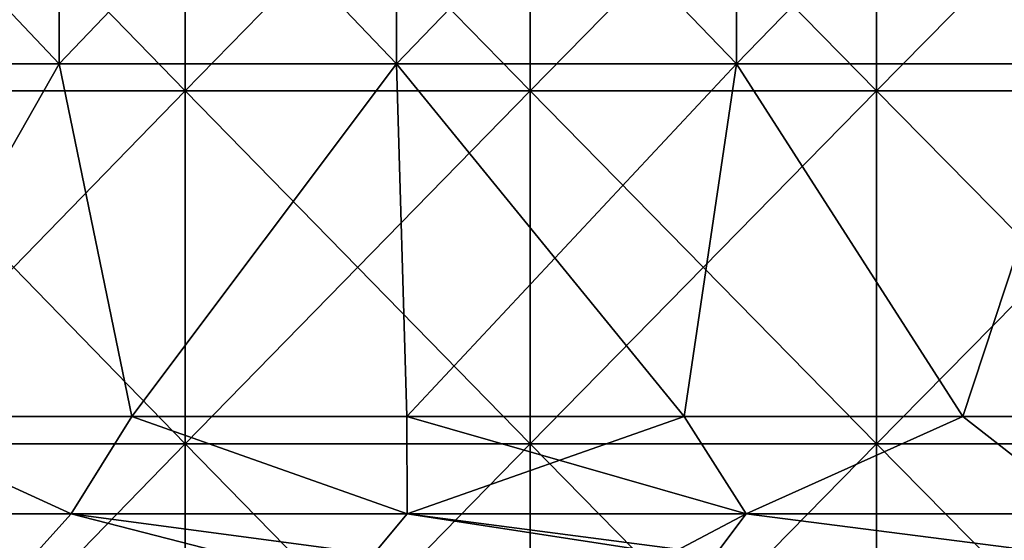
# Model space of a CAD drawing. Header units: inches. Extents: x -3.56 to 3.56, y -0.38 to 0.62.
# Tile 116 of 256: x -0.79 to -0.57, y 0.13 to 0.25. Entities that reach past the tile are written whole.
import ezdxf

# ---------------------------------------------------------------- set-up
doc = ezdxf.new("R2010")
doc.units = ezdxf.units.IN
doc.header["$LTSCALE"] = 65.185185
doc.header["$MEASUREMENT"] = 0
for name, color, linetype in [('2', 7, 'CONTINUOUS'), ('3', 7, 'CONTINUOUS'), ('4', 7, 'CONTINUOUS'), ('52', 7, 'CONTINUOUS'), ('53', 7, 'CONTINUOUS')]:
    doc.layers.add(name, color=color, linetype=linetype)

msp = doc.modelspace()

# ---------------------------------------------------------------- linework, layer by layer
at = {"layer": '2', "color": 13, "linetype": 'Continuous', "true_color": 0xd67263}
for points in [[(-0.75635, 0.23014, -3.48128), (-0.83423, 0.23014, -3.46345), (-0.75635, 0.31022, -3.48128), (-0.75635, 0.23014, -3.48128)], [(-0.75635, 0.31022, -3.48128), (-0.83423, 0.23014, -3.46345), (-0.83423, 0.31022, -3.46345), (-0.75635, 0.31022, -3.48128)], [(-0.83423, 0.23014, 3.46345), (-0.75635, 0.23014, 3.48128), (-0.83423, 0.31022, 3.46345), (-0.83423, 0.23014, 3.46345)], [(-0.83423, 0.31022, 3.46345), (-0.75635, 0.23014, 3.48128), (-0.75635, 0.31022, 3.48128), (-0.83423, 0.31022, 3.46345)], [(-0.67809, 0.23014, -3.49737), (-0.75635, 0.23014, -3.48128), (-0.67809, 0.31022, -3.49737), (-0.67809, 0.23014, -3.49737)], [(-0.67809, 0.31022, -3.49737), (-0.75635, 0.23014, -3.48128), (-0.75635, 0.31022, -3.48128), (-0.67809, 0.31022, -3.49737)], [(-0.75635, 0.23014, 3.48128), (-0.67809, 0.23014, 3.49737), (-0.75635, 0.31022, 3.48128), (-0.75635, 0.23014, 3.48128)], [(-0.75635, 0.31022, 3.48128), (-0.67809, 0.23014, 3.49737), (-0.67809, 0.31022, 3.49737), (-0.75635, 0.31022, 3.48128)], [(-0.59949, 0.23014, -3.5117), (-0.67809, 0.23014, -3.49737), (-0.59949, 0.31022, -3.5117), (-0.59949, 0.23014, -3.5117)], [(-0.59949, 0.31022, -3.5117), (-0.67809, 0.23014, -3.49737), (-0.67809, 0.31022, -3.49737), (-0.59949, 0.31022, -3.5117)], [(-0.67809, 0.23014, 3.49737), (-0.59949, 0.23014, 3.5117), (-0.67809, 0.31022, 3.49737), (-0.67809, 0.23014, 3.49737)], [(-0.67809, 0.31022, 3.49737), (-0.59949, 0.23014, 3.5117), (-0.59949, 0.31022, 3.5117), (-0.67809, 0.31022, 3.49737)], [(-0.52059, 0.23014, -3.52426), (-0.59949, 0.23014, -3.5117), (-0.52059, 0.31022, -3.52426), (-0.52059, 0.23014, -3.52426)], [(-0.52059, 0.31022, -3.52426), (-0.59949, 0.23014, -3.5117), (-0.59949, 0.31022, -3.5117), (-0.52059, 0.31022, -3.52426)], [(-0.59949, 0.23014, 3.5117), (-0.52059, 0.23014, 3.52426), (-0.59949, 0.31022, 3.5117), (-0.59949, 0.23014, 3.5117)], [(-0.59949, 0.31022, 3.5117), (-0.52059, 0.23014, 3.52426), (-0.52059, 0.31022, 3.52426), (-0.59949, 0.31022, 3.5117)], [(-0.75635, 0.15006, -3.48128), (-0.83423, 0.15006, -3.46345), (-0.75635, 0.23014, -3.48128), (-0.75635, 0.15006, -3.48128)], [(-0.75635, 0.23014, -3.48128), (-0.83423, 0.15006, -3.46345), (-0.83423, 0.23014, -3.46345), (-0.75635, 0.23014, -3.48128)], [(-0.83423, 0.15006, 3.46345), (-0.75635, 0.15006, 3.48128), (-0.83423, 0.23014, 3.46345), (-0.83423, 0.15006, 3.46345)], [(-0.83423, 0.23014, 3.46345), (-0.75635, 0.15006, 3.48128), (-0.75635, 0.23014, 3.48128), (-0.83423, 0.23014, 3.46345)], [(-0.67809, 0.15006, -3.49737), (-0.75635, 0.15006, -3.48128), (-0.67809, 0.23014, -3.49737), (-0.67809, 0.15006, -3.49737)], [(-0.67809, 0.23014, -3.49737), (-0.75635, 0.15006, -3.48128), (-0.75635, 0.23014, -3.48128), (-0.67809, 0.23014, -3.49737)], [(-0.75635, 0.15006, 3.48128), (-0.67809, 0.15006, 3.49737), (-0.75635, 0.23014, 3.48128), (-0.75635, 0.15006, 3.48128)], [(-0.75635, 0.23014, 3.48128), (-0.67809, 0.15006, 3.49737), (-0.67809, 0.23014, 3.49737), (-0.75635, 0.23014, 3.48128)], [(-0.59949, 0.15006, -3.5117), (-0.67809, 0.15006, -3.49737), (-0.59949, 0.23014, -3.5117), (-0.59949, 0.15006, -3.5117)], [(-0.59949, 0.23014, -3.5117), (-0.67809, 0.15006, -3.49737), (-0.67809, 0.23014, -3.49737), (-0.59949, 0.23014, -3.5117)], [(-0.67809, 0.15006, 3.49737), (-0.59949, 0.15006, 3.5117), (-0.67809, 0.23014, 3.49737), (-0.67809, 0.15006, 3.49737)], [(-0.67809, 0.23014, 3.49737), (-0.59949, 0.15006, 3.5117), (-0.59949, 0.23014, 3.5117), (-0.67809, 0.23014, 3.49737)], [(-0.52059, 0.15006, -3.52426), (-0.59949, 0.15006, -3.5117), (-0.52059, 0.23014, -3.52426), (-0.52059, 0.15006, -3.52426)], [(-0.52059, 0.23014, -3.52426), (-0.59949, 0.15006, -3.5117), (-0.59949, 0.23014, -3.5117), (-0.52059, 0.23014, -3.52426)], [(-0.59949, 0.15006, 3.5117), (-0.52059, 0.15006, 3.52426), (-0.59949, 0.23014, 3.5117), (-0.59949, 0.15006, 3.5117)], [(-0.59949, 0.23014, 3.5117), (-0.52059, 0.15006, 3.52426), (-0.52059, 0.23014, 3.52426), (-0.59949, 0.23014, 3.5117)], [(-0.75635, 0.06998, -3.48128), (-0.83423, 0.06998, -3.46345), (-0.75635, 0.15006, -3.48128), (-0.75635, 0.06998, -3.48128)], [(-0.75635, 0.15006, -3.48128), (-0.83423, 0.06998, -3.46345), (-0.83423, 0.15006, -3.46345), (-0.75635, 0.15006, -3.48128)], [(-0.83423, 0.06998, 3.46345), (-0.75635, 0.06998, 3.48128), (-0.83423, 0.15006, 3.46345), (-0.83423, 0.06998, 3.46345)], [(-0.83423, 0.15006, 3.46345), (-0.75635, 0.06998, 3.48128), (-0.75635, 0.15006, 3.48128), (-0.83423, 0.15006, 3.46345)], [(-0.67809, 0.06998, -3.49737), (-0.75635, 0.06998, -3.48128), (-0.67809, 0.15006, -3.49737), (-0.67809, 0.06998, -3.49737)], [(-0.67809, 0.15006, -3.49737), (-0.75635, 0.06998, -3.48128), (-0.75635, 0.15006, -3.48128), (-0.67809, 0.15006, -3.49737)], [(-0.75635, 0.06998, 3.48128), (-0.67809, 0.06998, 3.49737), (-0.75635, 0.15006, 3.48128), (-0.75635, 0.06998, 3.48128)], [(-0.75635, 0.15006, 3.48128), (-0.67809, 0.06998, 3.49737), (-0.67809, 0.15006, 3.49737), (-0.75635, 0.15006, 3.48128)], [(-0.59949, 0.06998, -3.5117), (-0.67809, 0.06998, -3.49737), (-0.59949, 0.15006, -3.5117), (-0.59949, 0.06998, -3.5117)], [(-0.59949, 0.15006, -3.5117), (-0.67809, 0.06998, -3.49737), (-0.67809, 0.15006, -3.49737), (-0.59949, 0.15006, -3.5117)], [(-0.67809, 0.06998, 3.49737), (-0.59949, 0.06998, 3.5117), (-0.67809, 0.15006, 3.49737), (-0.67809, 0.06998, 3.49737)], [(-0.67809, 0.15006, 3.49737), (-0.59949, 0.06998, 3.5117), (-0.59949, 0.15006, 3.5117), (-0.67809, 0.15006, 3.49737)], [(-0.52059, 0.06998, -3.52426), (-0.59949, 0.06998, -3.5117), (-0.52059, 0.15006, -3.52426), (-0.52059, 0.06998, -3.52426)], [(-0.52059, 0.15006, -3.52426), (-0.59949, 0.06998, -3.5117), (-0.59949, 0.15006, -3.5117), (-0.52059, 0.15006, -3.52426)], [(-0.59949, 0.06998, 3.5117), (-0.52059, 0.06998, 3.52426), (-0.59949, 0.15006, 3.5117), (-0.59949, 0.06998, 3.5117)], [(-0.59949, 0.15006, 3.5117), (-0.52059, 0.06998, 3.52426), (-0.52059, 0.15006, 3.52426), (-0.59949, 0.15006, 3.5117)]]:
    msp.add_3dface(points, dxfattribs=at)
at = {"layer": '3', "color": 13, "linetype": 'Continuous', "true_color": 0xd67263}
for points in [[(-0.86073, 0.23625, -2.54594), (-0.7849, 0.23625, -2.57033), (-0.86073, 0.31633, -2.54594), (-0.86073, 0.23625, -2.54594)], [(-0.86073, 0.31633, -2.54594), (-0.7849, 0.23625, -2.57033), (-0.7849, 0.31633, -2.57033), (-0.86073, 0.31633, -2.54594)], [(-0.7849, 0.23625, -2.57033), (-0.70839, 0.23625, -2.59246), (-0.7849, 0.31633, -2.57033), (-0.7849, 0.23625, -2.57033)], [(-0.7849, 0.31633, -2.57033), (-0.70839, 0.23625, -2.59246), (-0.70839, 0.31633, -2.59246), (-0.7849, 0.31633, -2.57033)], [(-0.70839, 0.23625, -2.59246), (-0.63126, 0.23625, -2.61231), (-0.70839, 0.31633, -2.59246), (-0.70839, 0.23625, -2.59246)], [(-0.70839, 0.31633, -2.59246), (-0.63126, 0.23625, -2.61231), (-0.63126, 0.31633, -2.61231), (-0.70839, 0.31633, -2.59246)], [(-0.63126, 0.23625, -2.61231), (-0.55357, 0.23625, -2.62987), (-0.63126, 0.31633, -2.61231), (-0.63126, 0.23625, -2.61231)], [(-0.63126, 0.31633, -2.61231), (-0.55357, 0.23625, -2.62987), (-0.55357, 0.31633, -2.62987), (-0.63126, 0.31633, -2.61231)], [(-0.86073, 0.23625, -2.54594), (-0.83048, 0.15625, -2.55596), (-0.7849, 0.23625, -2.57033), (-0.86073, 0.23625, -2.54594)], [(-0.83048, 0.15625, -2.55596), (-0.76848, 0.15625, -2.57529), (-0.7849, 0.23625, -2.57033), (-0.83048, 0.15625, -2.55596)], [(-0.7849, 0.23625, -2.57033), (-0.76848, 0.15625, -2.57529), (-0.70839, 0.23625, -2.59246), (-0.7849, 0.23625, -2.57033)], [(-0.76848, 0.15625, -2.57529), (-0.70603, 0.15625, -2.5931), (-0.70839, 0.23625, -2.59246), (-0.76848, 0.15625, -2.57529)], [(-0.70603, 0.15625, -2.5931), (-0.64316, 0.15625, -2.60941), (-0.70839, 0.23625, -2.59246), (-0.70603, 0.15625, -2.5931)], [(-0.70839, 0.23625, -2.59246), (-0.64316, 0.15625, -2.60941), (-0.63126, 0.23625, -2.61231), (-0.70839, 0.23625, -2.59246)], [(-0.64316, 0.15625, -2.60941), (-0.57992, 0.15625, -2.62419), (-0.63126, 0.23625, -2.61231), (-0.64316, 0.15625, -2.60941)], [(-0.63126, 0.23625, -2.61231), (-0.57992, 0.15625, -2.62419), (-0.55357, 0.23625, -2.62987), (-0.63126, 0.23625, -2.61231)], [(-0.57992, 0.15625, -2.62419), (-0.51634, 0.15625, -2.63743), (-0.55357, 0.23625, -2.62987), (-0.57992, 0.15625, -2.62419)]]:
    msp.add_3dface(points, dxfattribs=at)
at = {"layer": '4', "color": 13, "linetype": 'Continuous', "true_color": 0xd67263}
for points in [[(-0.7849, 0.23625, 2.57033), (-0.86073, 0.23625, 2.54594), (-0.7849, 0.31633, 2.57033), (-0.7849, 0.23625, 2.57033)], [(-0.86073, 0.23625, 2.54594), (-0.86073, 0.31633, 2.54594), (-0.7849, 0.31633, 2.57033), (-0.86073, 0.23625, 2.54594)], [(-0.70839, 0.23625, 2.59246), (-0.7849, 0.23625, 2.57033), (-0.70839, 0.31633, 2.59246), (-0.70839, 0.23625, 2.59246)], [(-0.7849, 0.23625, 2.57033), (-0.7849, 0.31633, 2.57033), (-0.70839, 0.31633, 2.59246), (-0.7849, 0.23625, 2.57033)], [(-0.63126, 0.23625, 2.61231), (-0.70839, 0.23625, 2.59246), (-0.63126, 0.31633, 2.61231), (-0.63126, 0.23625, 2.61231)], [(-0.70839, 0.23625, 2.59246), (-0.70839, 0.31633, 2.59246), (-0.63126, 0.31633, 2.61231), (-0.70839, 0.23625, 2.59246)], [(-0.55357, 0.23625, 2.62987), (-0.63126, 0.23625, 2.61231), (-0.55357, 0.31633, 2.62987), (-0.55357, 0.23625, 2.62987)], [(-0.63126, 0.23625, 2.61231), (-0.63126, 0.31633, 2.61231), (-0.55357, 0.31633, 2.62987), (-0.63126, 0.23625, 2.61231)], [(-0.7849, 0.23625, 2.57033), (-0.83048, 0.15625, 2.55596), (-0.86073, 0.23625, 2.54594), (-0.7849, 0.23625, 2.57033)], [(-0.76848, 0.15625, 2.57529), (-0.83048, 0.15625, 2.55596), (-0.7849, 0.23625, 2.57033), (-0.76848, 0.15625, 2.57529)], [(-0.70839, 0.23625, 2.59246), (-0.76848, 0.15625, 2.57529), (-0.7849, 0.23625, 2.57033), (-0.70839, 0.23625, 2.59246)], [(-0.70603, 0.15625, 2.5931), (-0.76848, 0.15625, 2.57529), (-0.70839, 0.23625, 2.59246), (-0.70603, 0.15625, 2.5931)], [(-0.63126, 0.23625, 2.61231), (-0.70603, 0.15625, 2.5931), (-0.70839, 0.23625, 2.59246), (-0.63126, 0.23625, 2.61231)], [(-0.64316, 0.15625, 2.60941), (-0.70603, 0.15625, 2.5931), (-0.63126, 0.23625, 2.61231), (-0.64316, 0.15625, 2.60941)], [(-0.57992, 0.15625, 2.62419), (-0.64316, 0.15625, 2.60941), (-0.63126, 0.23625, 2.61231), (-0.57992, 0.15625, 2.62419)], [(-0.55357, 0.23625, 2.62987), (-0.57992, 0.15625, 2.62419), (-0.63126, 0.23625, 2.61231), (-0.55357, 0.23625, 2.62987)], [(-0.51634, 0.15625, 2.63743), (-0.57992, 0.15625, 2.62419), (-0.55357, 0.23625, 2.62987), (-0.51634, 0.15625, 2.63743)]]:
    msp.add_3dface(points, dxfattribs=at)
at = {"layer": '52', "color": 13, "linetype": 'Continuous', "true_color": 0xd67263}
for points in [[(-0.78223, 0.13415, -2.56157), (-0.83048, 0.15625, -2.55596), (-0.85779, 0.13415, -2.53727), (-0.78223, 0.13415, -2.56157)], [(-0.76848, 0.15625, -2.57529), (-0.83048, 0.15625, -2.55596), (-0.78223, 0.13415, -2.56157), (-0.76848, 0.15625, -2.57529)], [(-0.70598, 0.13415, -2.58363), (-0.76848, 0.15625, -2.57529), (-0.78223, 0.13415, -2.56157), (-0.70598, 0.13415, -2.58363)], [(-0.70603, 0.15625, -2.5931), (-0.76848, 0.15625, -2.57529), (-0.70598, 0.13415, -2.58363), (-0.70603, 0.15625, -2.5931)], [(-0.64316, 0.15625, -2.60941), (-0.70603, 0.15625, -2.5931), (-0.62911, 0.13415, -2.60341), (-0.64316, 0.15625, -2.60941)], [(-0.62911, 0.13415, -2.60341), (-0.70603, 0.15625, -2.5931), (-0.70598, 0.13415, -2.58363), (-0.62911, 0.13415, -2.60341)], [(-0.57992, 0.15625, -2.62419), (-0.64316, 0.15625, -2.60941), (-0.62911, 0.13415, -2.60341), (-0.57992, 0.15625, -2.62419)], [(-0.55168, 0.13415, -2.62091), (-0.57992, 0.15625, -2.62419), (-0.62911, 0.13415, -2.60341), (-0.55168, 0.13415, -2.62091)], [(-0.51634, 0.15625, -2.63743), (-0.57992, 0.15625, -2.62419), (-0.55168, 0.13415, -2.62091), (-0.51634, 0.15625, -2.63743)], [(-0.86668, 0.125, -2.51086), (-0.79042, 0.125, -2.53592), (-0.85779, 0.13415, -2.53727), (-0.86668, 0.125, -2.51086)], [(-0.79042, 0.125, -2.53592), (-0.78223, 0.13415, -2.56157), (-0.85779, 0.13415, -2.53727), (-0.79042, 0.125, -2.53592)], [(-0.79042, 0.125, -2.53592), (-0.74663, 0.125, -2.54916), (-0.78223, 0.13415, -2.56157), (-0.79042, 0.125, -2.53592)], [(-0.74663, 0.125, -2.54916), (-0.71363, 0.125, -2.55859), (-0.78223, 0.13415, -2.56157), (-0.74663, 0.125, -2.54916)], [(-0.71363, 0.125, -2.55859), (-0.70598, 0.13415, -2.58363), (-0.78223, 0.13415, -2.56157), (-0.71363, 0.125, -2.55859)], [(-0.71363, 0.125, -2.55859), (-0.63601, 0.125, -2.57897), (-0.70598, 0.13415, -2.58363), (-0.71363, 0.125, -2.55859)], [(-0.63601, 0.125, -2.57897), (-0.62911, 0.13415, -2.60341), (-0.70598, 0.13415, -2.58363), (-0.63601, 0.125, -2.57897)], [(-0.63601, 0.125, -2.57897), (-0.55768, 0.125, -2.59702), (-0.62911, 0.13415, -2.60341), (-0.63601, 0.125, -2.57897)], [(-0.55768, 0.125, -2.59702), (-0.55168, 0.13415, -2.62091), (-0.62911, 0.13415, -2.60341), (-0.55768, 0.125, -2.59702)]]:
    msp.add_3dface(points, dxfattribs=at)
at = {"layer": '53', "color": 13, "linetype": 'Continuous', "true_color": 0xd67263}
for points in [[(-0.85779, 0.13415, 2.53727), (-0.83048, 0.15625, 2.55596), (-0.78223, 0.13415, 2.56157), (-0.85779, 0.13415, 2.53727)], [(-0.83048, 0.15625, 2.55596), (-0.76848, 0.15625, 2.57529), (-0.78223, 0.13415, 2.56157), (-0.83048, 0.15625, 2.55596)], [(-0.78223, 0.13415, 2.56157), (-0.76848, 0.15625, 2.57529), (-0.70598, 0.13415, 2.58363), (-0.78223, 0.13415, 2.56157)], [(-0.76848, 0.15625, 2.57529), (-0.70603, 0.15625, 2.5931), (-0.70598, 0.13415, 2.58363), (-0.76848, 0.15625, 2.57529)], [(-0.70603, 0.15625, 2.5931), (-0.64316, 0.15625, 2.60941), (-0.70598, 0.13415, 2.58363), (-0.70603, 0.15625, 2.5931)], [(-0.70598, 0.13415, 2.58363), (-0.64316, 0.15625, 2.60941), (-0.62911, 0.13415, 2.60341), (-0.70598, 0.13415, 2.58363)], [(-0.64316, 0.15625, 2.60941), (-0.57992, 0.15625, 2.62419), (-0.62911, 0.13415, 2.60341), (-0.64316, 0.15625, 2.60941)], [(-0.62911, 0.13415, 2.60341), (-0.57992, 0.15625, 2.62419), (-0.55168, 0.13415, 2.62091), (-0.62911, 0.13415, 2.60341)], [(-0.57992, 0.15625, 2.62419), (-0.51634, 0.15625, 2.63743), (-0.55168, 0.13415, 2.62091), (-0.57992, 0.15625, 2.62419)], [(-0.79042, 0.125, 2.53592), (-0.86668, 0.125, 2.51086), (-0.85779, 0.13415, 2.53727), (-0.79042, 0.125, 2.53592)], [(-0.79042, 0.125, 2.53592), (-0.85779, 0.13415, 2.53727), (-0.78223, 0.13415, 2.56157), (-0.79042, 0.125, 2.53592)], [(-0.71363, 0.125, 2.55859), (-0.79042, 0.125, 2.53592), (-0.78223, 0.13415, 2.56157), (-0.71363, 0.125, 2.55859)], [(-0.71363, 0.125, 2.55859), (-0.78223, 0.13415, 2.56157), (-0.70598, 0.13415, 2.58363), (-0.71363, 0.125, 2.55859)], [(-0.64639, 0.125, 2.57638), (-0.71363, 0.125, 2.55859), (-0.70598, 0.13415, 2.58363), (-0.64639, 0.125, 2.57638)], [(-0.64639, 0.125, 2.57638), (-0.70598, 0.13415, 2.58363), (-0.62911, 0.13415, 2.60341), (-0.64639, 0.125, 2.57638)], [(-0.63601, 0.125, 2.57896), (-0.64639, 0.125, 2.57638), (-0.62911, 0.13415, 2.60341), (-0.63601, 0.125, 2.57896)], [(-0.55768, 0.125, 2.59702), (-0.63601, 0.125, 2.57896), (-0.62911, 0.13415, 2.60341), (-0.55768, 0.125, 2.59702)], [(-0.55768, 0.125, 2.59702), (-0.62911, 0.13415, 2.60341), (-0.55168, 0.13415, 2.62091), (-0.55768, 0.125, 2.59702)]]:
    msp.add_3dface(points, dxfattribs=at)

doc.saveas('drawing.dxf')
